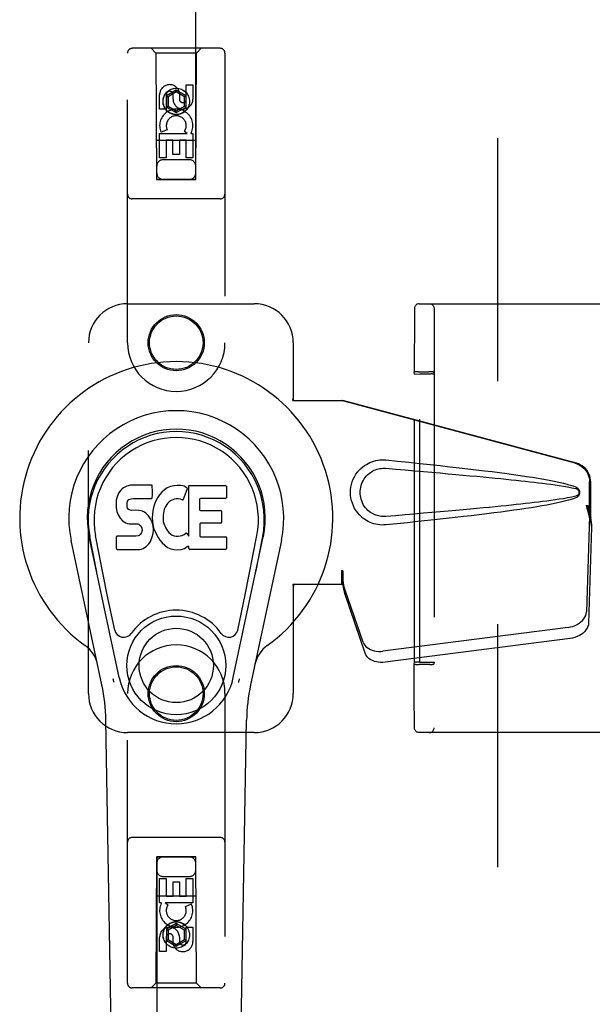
# Model space of a CAD drawing. Header units: inches. Extents: x 0 to 283, y 0 to 183.
# Tile 11 of 63: x 91.25 to 94.92, y 90.29 to 96.61. Entities that reach past the tile are written whole.
import ezdxf

# ---------------------------------------------------------------- set-up
doc = ezdxf.new("R2010")
doc.units = ezdxf.units.IN
doc.header["$LTSCALE"] = 15.583333
doc.header["$MEASUREMENT"] = 0
doc.linetypes.add('HIDDEN', pattern=[0.2, 0.1, -0.1])
doc.layers.add('DEFAULT_2', color=8, linetype='HIDDEN')
doc.layers.add('LEFTHAND_DOOR_ASSEMBLY', color=7, linetype='CONTINUOUS')

msp = doc.modelspace()

# ---------------------------------------------------------------- linework, layer by layer
at = {"layer": 'DEFAULT_2', "color": 8, "linetype": 'HIDDEN'}
for p, q in [((94.3185, 56.8912), (94.3185, 129.9332)), ((93.8142, 94.7872), (95.1991, 94.7872)), ((93.7828, 94.715), (93.7823, 94.3491)), ((93.783, 94.7448), (93.7828, 94.715)), ((93.7831, 94.7535), (93.783, 94.7512)), ((93.783, 94.7512), (93.783, 94.7448)), ((93.7831, 94.7552), (93.7831, 94.7535)), ((93.9093, 94.7562), (93.9093, 92.0682)), ((93.784, 94.3353), (93.7823, 94.3491)), ((93.784, 94.3353), (93.8189, 94.3366)), ((93.784, 92.4891), (93.784, 94.3353)), ((93.7992, 94.3496), (93.7914, 94.3495)), ((93.8084, 94.3497), (93.7992, 94.3496)), ((93.8084, 94.3497), (93.8763, 94.3497)), ((93.8189, 92.4878), (93.8189, 94.3366)), ((93.8189, 94.3366), (93.8889, 94.3366)), ((93.8858, 94.3496), (93.8763, 94.3497)), ((93.9073, 94.3491), (93.9089, 94.3362)), ((93.9089, 94.3362), (93.9089, 92.4881)), ((93.7823, 92.4752), (93.784, 92.4891)), ((93.7823, 92.4052), (93.7823, 92.4752)), ((93.8189, 92.4878), (93.784, 92.4891)), ((93.8037, 92.4747), (93.8133, 92.4747)), ((93.8811, 92.4747), (93.8133, 92.4747)), ((93.8189, 92.4878), (93.8889, 92.4878)), ((93.8811, 92.4747), (93.8903, 92.4747)), ((93.8903, 92.4747), (93.8982, 92.4748)), ((93.9089, 92.4881), (93.9073, 92.4752)), ((93.7824, 92.296), (93.7823, 92.4052)), ((93.7825, 92.2051), (93.7824, 92.296)), ((93.7827, 92.1488), (93.7825, 92.2051)), ((93.7828, 92.1094), (93.7827, 92.1488)), ((93.7829, 92.0855), (93.7828, 92.1094)), ((93.783, 92.0742), (93.7829, 92.0855)), ((93.7831, 92.0708), (93.783, 92.0742)), ((93.7831, 92.0691), (93.7831, 92.0708)), ((93.7831, 92.0682), (93.7831, 92.0691)), ((95.1991, 92.0372), (93.8142, 92.0372))]:
    msp.add_line(p, q, dxfattribs=at)
for points in [[(93.8142, 94.7872), (93.8086, 94.7867), (93.8037, 94.7853), (93.7996, 94.7835), (93.796, 94.7813), (93.7923, 94.7782), (93.7893, 94.7746), (93.7872, 94.7713), (93.7856, 94.7681), (93.7844, 94.7647), (93.7837, 94.7617), (93.7834, 94.7598), (93.7833, 94.7587), (93.7832, 94.7579), (93.7832, 94.7574), (93.7832, 94.7569), (93.7832, 94.7565), (93.7831, 94.7561), (93.7831, 94.7552)], [(93.8783, 94.7872), (93.8832, 94.7868), (93.8879, 94.7857), (93.8924, 94.7838), (93.8965, 94.7812), (93.9002, 94.7781), (93.9034, 94.7744), (93.9059, 94.7702), (93.9078, 94.7657), (93.9089, 94.761), (93.9093, 94.7562)], [(93.7914, 94.3495), (93.7882, 94.3494), (93.7857, 94.3494), (93.7838, 94.3493), (93.7827, 94.3492), (93.7823, 94.3491)], [(93.9073, 94.3491), (93.9069, 94.3492), (93.9058, 94.3493), (93.9039, 94.3494), (93.9014, 94.3494), (93.8982, 94.3495), (93.8945, 94.3496), (93.8858, 94.3496)], [(93.7823, 92.4752), (93.7827, 92.4751), (93.7838, 92.475), (93.7857, 92.475), (93.7882, 92.4749), (93.7914, 92.4748), (93.795, 92.4748), (93.8037, 92.4747)], [(93.8982, 92.4748), (93.9014, 92.4749), (93.9039, 92.475), (93.9058, 92.475), (93.9069, 92.4751), (93.9073, 92.4752)], [(93.8142, 92.0372), (93.8086, 92.0377), (93.8037, 92.039), (93.7996, 92.0408), (93.796, 92.0431), (93.7923, 92.0462), (93.7893, 92.0497), (93.7872, 92.053), (93.7856, 92.0562), (93.7844, 92.0597), (93.7837, 92.0627), (93.7834, 92.0645), (93.7833, 92.0657), (93.7832, 92.0664), (93.7832, 92.0669), (93.7832, 92.0674), (93.7832, 92.0678), (93.7831, 92.0682)], [(93.8783, 92.0372), (93.8832, 92.0375), (93.8879, 92.0387), (93.8924, 92.0405), (93.8965, 92.0431), (93.9002, 92.0462), (93.9034, 92.0499), (93.9059, 92.0541), (93.9078, 92.0586), (93.9089, 92.0633), (93.9093, 92.0682)]]:
    msp.add_lwpolyline(points, dxfattribs=at)
for centre, start_param, end_param in [((93.8889, 94.3362), 0.002136, 1.572932), ((93.8889, 92.4881), -1.572932, -0.002136)]:
    msp.add_ellipse(centre, major_axis=(0.02, 0), ratio=0.017455, start_param=start_param, end_param=end_param, dxfattribs=at)
at = {"layer": 'LEFTHAND_DOOR_ASSEMBLY', "color": 8, "linetype": 'HIDDEN'}
for p, q in [((92.131, 129.5847), (92.131, 95.5829)), ((92.381, 95.5829), (92.381, 129.5847)), ((92.5385, 96.4247), (91.9735, 96.4247)), ((92.126, 96.3947), (92.096, 96.4247)), ((92.386, 96.3947), (92.416, 96.4247)), ((91.9435, 94.5372), (91.9435, 96.3947)), ((92.126, 96.3947), (92.1295, 95.5847)), ((92.386, 96.3947), (92.126, 96.3947)), ((92.3825, 95.5847), (92.386, 96.3947)), ((92.5685, 96.3947), (92.5685, 94.5372)), ((92.256, 96.1565), (92.1935, 96.1204)), ((92.256, 96.1565), (92.256, 96.145)), ((92.3185, 96.1204), (92.256, 96.1565)), ((92.3202, 96.0988), (92.3202, 96.1912)), ((92.3202, 96.1912), (92.3626, 96.1912)), ((92.3626, 96.1912), (92.3626, 96.0988)), ((92.1494, 96.0349), (92.1494, 96.1274)), ((92.1918, 96.1274), (92.1918, 96.0349)), ((92.1935, 96.1204), (92.1935, 96.0483)), ((92.1935, 96.1204), (92.2035, 96.1147)), ((92.256, 96.145), (92.2035, 96.1147)), ((92.2035, 96.1147), (92.2035, 96.054)), ((92.2357, 96.0988), (92.2357, 96.1273)), ((92.3085, 96.1147), (92.256, 96.145)), ((92.2766, 96.1412), (92.2766, 96.0949)), ((92.3185, 96.1204), (92.3085, 96.1147)), ((92.3085, 96.054), (92.3085, 96.1147)), ((92.3185, 96.0483), (92.3185, 96.1204)), ((92.1918, 96.0349), (92.1494, 96.0349)), ((92.1935, 96.0483), (92.2035, 96.054)), ((92.1935, 96.0483), (92.256, 96.0122)), ((92.2035, 96.054), (92.256, 96.0237)), ((92.256, 96.0237), (92.3085, 96.054)), ((92.256, 96.0122), (92.3185, 96.0483)), ((92.3185, 96.0483), (92.3085, 96.054)), ((92.256, 96.0122), (92.256, 96.0237)), ((92.1975, 95.903), (92.1584, 95.8861)), ((92.1494, 95.7225), (92.1494, 95.8787)), ((92.1494, 95.8787), (92.327, 95.8787)), ((92.327, 95.8787), (92.3084, 95.8917)), ((92.3521, 95.8822), (92.3503, 95.8787)), ((92.3503, 95.8787), (92.3626, 95.8787)), ((92.3626, 95.8787), (92.3626, 95.7225)), ((92.3836, 95.8347), (92.1284, 95.8347)), ((92.1918, 95.836), (92.1918, 95.7225)), ((92.2342, 95.836), (92.1918, 95.836)), ((92.2342, 95.7438), (92.2342, 95.836)), ((92.2767, 95.836), (92.2767, 95.7438)), ((92.3202, 95.836), (92.2767, 95.836)), ((92.3202, 95.7225), (92.3202, 95.836)), ((92.1918, 95.7225), (92.1494, 95.7225)), ((92.2767, 95.7438), (92.2342, 95.7438)), ((92.3626, 95.7225), (92.3202, 95.7225)), ((92.341, 95.7097), (92.171, 95.7097)), ((92.131, 95.5861), (92.381, 95.5861)), ((92.1295, 95.5847), (92.3825, 95.5847)), ((92.131, 95.5829), (92.381, 95.5829)), ((92.5385, 95.4597), (91.9735, 95.4597)), ((91.9435, 94.7872), (92.756, 94.7872)), ((91.6935, 92.2872), (91.6935, 94.5372)), ((93.006, 94.5372), (93.006, 94.184)), ((93.003, 94.1672), (93.006, 94.184)), ((93.003, 94.1672), (93.324, 94.1672)), ((93.0104, 94.1672), (93.006, 94.184)), ((94.8137, 93.7648), (93.3163, 94.1672)), ((94.8214, 93.7648), (93.324, 94.1672)), ((94.9061, 93.4143), (94.9061, 93.6441)), ((94.9138, 93.4143), (94.9138, 93.6441)), ((94.8843, 93.4959), (94.9061, 93.4143)), ((94.892, 93.4959), (94.9138, 93.4143)), ((94.9077, 93.4419), (94.9164, 93.3856)), ((94.9054, 93.4258), (94.8862, 92.8107)), ((94.9054, 93.4258), (94.9189, 93.3547)), ((94.9138, 93.4143), (94.9061, 93.4143)), ((94.9164, 93.3856), (94.9177, 93.3696)), ((94.9189, 93.3547), (94.8998, 92.7396)), ((93.3163, 93.0746), (93.3163, 92.9872)), ((93.324, 93.0746), (93.3163, 93.0746)), ((93.324, 93.0746), (93.324, 92.9872)), ((93.4545, 92.6167), (93.3226, 93.0005)), ((93.3361, 92.9295), (93.3226, 93.0005)), ((93.003, 92.9872), (93.006, 92.9703)), ((93.324, 92.9872), (93.003, 92.9872)), ((93.0104, 92.9872), (93.006, 92.9703)), ((93.006, 92.9703), (93.006, 92.2872)), ((93.3318, 92.9599), (93.3361, 92.9295)), ((93.468, 92.5456), (93.3361, 92.9295)), ((94.7687, 92.7116), (93.5813, 92.5591)), ((94.7823, 92.6406), (93.5948, 92.4881)), ((91.9435, 90.4297), (91.9435, 92.2872)), ((92.5685, 92.2872), (92.5685, 90.4297)), ((92.756, 92.0372), (91.9435, 92.0372)), ((92.5385, 91.3647), (91.9735, 91.3647)), ((92.1295, 91.2397), (92.126, 90.4297)), ((92.1295, 91.2397), (92.3825, 91.2397)), ((92.131, 91.2414), (92.131, 57.2397)), ((92.381, 91.2414), (92.131, 91.2414)), ((92.381, 91.2383), (92.131, 91.2383)), ((92.381, 57.2397), (92.381, 91.2414)), ((92.386, 90.4297), (92.3825, 91.2397)), ((92.171, 91.1147), (92.341, 91.1147)), ((92.1494, 90.9457), (92.1494, 91.1018)), ((92.1494, 91.1018), (92.1919, 91.1018)), ((92.1919, 91.1018), (92.1919, 90.9883)), ((92.2353, 90.9883), (92.2353, 91.0805)), ((92.2353, 91.0805), (92.2778, 91.0805)), ((92.2778, 91.0805), (92.2778, 90.9883)), ((92.3202, 90.9883), (92.3202, 91.1018)), ((92.3202, 91.1018), (92.3627, 91.1018)), ((92.3627, 91.1018), (92.3627, 90.9457)), ((92.1284, 90.9897), (92.3836, 90.9897)), ((92.1919, 90.9883), (92.2353, 90.9883)), ((92.2778, 90.9883), (92.3202, 90.9883)), ((92.1617, 90.9457), (92.1494, 90.9457)), ((92.1599, 90.9422), (92.1617, 90.9457)), ((92.3627, 90.9457), (92.1851, 90.9457)), ((92.1851, 90.9457), (92.2036, 90.9327)), ((92.3146, 90.9213), (92.3537, 90.9382)), ((92.256, 90.8121), (92.1935, 90.7761)), ((92.256, 90.8006), (92.2035, 90.7703)), ((92.256, 90.8121), (92.256, 90.8006)), ((92.3185, 90.7761), (92.256, 90.8121)), ((92.3085, 90.7703), (92.256, 90.8006)), ((92.3202, 90.697), (92.3202, 90.7894)), ((92.3202, 90.7894), (92.3627, 90.7894)), ((92.3627, 90.7894), (92.3627, 90.697)), ((92.1494, 90.6331), (92.1494, 90.7255)), ((92.1919, 90.7255), (92.1919, 90.6331)), ((92.1935, 90.7761), (92.1935, 90.7039)), ((92.1935, 90.7761), (92.2035, 90.7703)), ((92.2035, 90.7703), (92.2035, 90.7097)), ((92.2354, 90.6832), (92.2354, 90.7295)), ((92.2763, 90.7255), (92.2763, 90.697)), ((92.3185, 90.7761), (92.3085, 90.7703)), ((92.3085, 90.7097), (92.3085, 90.7703)), ((92.3185, 90.7039), (92.3185, 90.7761)), ((92.1935, 90.7039), (92.2035, 90.7097)), ((92.1935, 90.7039), (92.256, 90.6678)), ((92.2035, 90.7097), (92.256, 90.6794)), ((92.256, 90.6794), (92.3085, 90.7097)), ((92.256, 90.6678), (92.3185, 90.7039)), ((92.256, 90.6678), (92.256, 90.6794)), ((92.3185, 90.7039), (92.3085, 90.7097)), ((92.1919, 90.6331), (92.1494, 90.6331)), ((92.126, 90.4297), (92.096, 90.3997)), ((92.386, 90.4297), (92.126, 90.4297)), ((92.386, 90.4297), (92.416, 90.3997)), ((92.5385, 90.3997), (91.9735, 90.3997))]:
    msp.add_line(p, q, dxfattribs=at)
at = {"layer": 'LEFTHAND_DOOR_ASSEMBLY', "color": 7, "linetype": 'Continuous'}
for p, q in [((91.8861, 93.5724), (91.8768, 93.5498)), ((91.8998, 93.592), (91.8861, 93.5724)), ((91.9083, 93.6), (91.8998, 93.592)), ((91.9179, 93.6065), (91.9083, 93.6)), ((91.9395, 93.6163), (91.9179, 93.6065)), ((91.9629, 93.6236), (91.9395, 93.6163)), ((92.1025, 93.6236), (91.9629, 93.6236)), ((92.1042, 93.5807), (92.1025, 93.6236)), ((92.1033, 93.557), (92.1042, 93.5807)), ((92.1638, 93.578), (92.1492, 93.5612)), ((92.1802, 93.5932), (92.1638, 93.578)), ((92.1984, 93.6062), (92.1802, 93.5932)), ((92.2188, 93.6151), (92.1984, 93.6062)), ((92.2406, 93.62), (92.2188, 93.6151)), ((92.2627, 93.6221), (92.2406, 93.62)), ((92.2853, 93.6217), (92.2627, 93.6221)), ((92.2964, 93.62), (92.2853, 93.6217)), ((92.3069, 93.6166), (92.2964, 93.62)), ((92.327, 93.5994), (92.3008, 93.5313)), ((92.3256, 93.6046), (92.3069, 93.6166)), ((92.3358, 93.2964), (92.3358, 93.6216)), ((92.3358, 93.6216), (92.5726, 93.6216)), ((92.5771, 93.6171), (92.5771, 93.5427)), ((91.8717, 93.5265), (91.8699, 93.5028)), ((91.8699, 93.5028), (91.8707, 93.4789)), ((91.8768, 93.5498), (91.8717, 93.5265)), ((91.941, 93.4911), (91.9416, 93.5061)), ((91.9416, 93.5061), (91.9436, 93.5212)), ((91.9436, 93.5212), (91.9468, 93.5278)), ((91.9468, 93.5278), (91.9526, 93.5327)), ((91.9526, 93.5327), (91.9669, 93.5371)), ((91.9669, 93.5371), (91.9818, 93.5383)), ((91.9818, 93.5383), (92.0947, 93.5383)), ((92.0947, 93.5383), (92.1003, 93.5388)), ((92.1003, 93.5388), (92.1021, 93.5442)), ((92.1021, 93.5442), (92.1033, 93.557)), ((92.1169, 93.5029), (92.1108, 93.4815)), ((92.1254, 93.5236), (92.1169, 93.5029)), ((92.1362, 93.5431), (92.1254, 93.5236)), ((92.1492, 93.5612), (92.1362, 93.5431)), ((92.1992, 93.5053), (92.185, 93.4821)), ((92.2074, 93.5157), (92.1992, 93.5053)), ((92.2182, 93.5231), (92.2074, 93.5157)), ((92.2431, 93.5337), (92.2182, 93.5231)), ((92.2559, 93.537), (92.2431, 93.5337)), ((92.2692, 93.5368), (92.2559, 93.537)), ((92.2824, 93.5337), (92.2692, 93.5368)), ((92.2948, 93.5288), (92.2824, 93.5337)), ((92.4059, 93.5337), (92.4059, 93.4663)), ((92.5726, 93.5382), (92.4104, 93.5382)), ((91.8707, 93.4789), (91.8746, 93.4554)), ((91.8746, 93.4554), (91.8829, 93.4331)), ((91.9416, 93.4835), (91.941, 93.4911)), ((91.9439, 93.4764), (91.9416, 93.4835)), ((91.9484, 93.4704), (91.9439, 93.4764)), ((91.9546, 93.4659), (91.9484, 93.4704)), ((91.969, 93.4619), (91.9546, 93.4659)), ((91.9931, 93.4627), (91.969, 93.4619)), ((92.017, 93.4615), (91.9931, 93.4627)), ((92.0405, 93.4564), (92.017, 93.4615)), ((92.0514, 93.4515), (92.0405, 93.4564)), ((92.0613, 93.4447), (92.0514, 93.4515)), ((92.0785, 93.4278), (92.0613, 93.4447)), ((92.1067, 93.4596), (92.1021, 93.4152)), ((92.1108, 93.4815), (92.1067, 93.4596)), ((92.1754, 93.4577), (92.1722, 93.4309)), ((92.1792, 93.4703), (92.1754, 93.4577)), ((92.185, 93.4821), (92.1792, 93.4703)), ((92.4104, 93.4618), (92.5416, 93.4618)), ((92.5461, 93.4573), (92.5461, 93.3842)), ((91.8829, 93.4331), (91.8957, 93.413)), ((91.8957, 93.413), (91.9121, 93.3956)), ((91.9121, 93.3956), (91.932, 93.3825)), ((91.932, 93.3825), (91.9431, 93.3783)), ((91.9431, 93.3783), (91.9548, 93.3763)), ((91.9548, 93.3763), (92.0023, 93.3759)), ((92.0023, 93.3759), (92.0099, 93.3751)), ((92.0916, 93.4078), (92.0785, 93.4278)), ((92.101, 93.3857), (92.0916, 93.4078)), ((92.1072, 93.3625), (92.101, 93.3857)), ((92.1021, 93.4152), (92.103, 93.393)), ((92.103, 93.393), (92.1061, 93.3709)), ((92.1722, 93.4309), (92.1715, 93.4039)), ((92.1715, 93.4039), (92.1728, 93.3908)), ((92.1728, 93.3908), (92.1759, 93.3779)), ((92.1759, 93.3779), (92.1861, 93.3531)), ((92.4071, 93.3752), (92.4071, 93.2977)), ((92.5416, 93.3797), (92.4116, 93.3797)), ((92.0099, 93.3751), (92.0168, 93.3728)), ((92.0168, 93.3728), (92.0228, 93.3682)), ((92.0228, 93.3682), (92.0278, 93.3622)), ((92.0334, 93.3191), (92.0241, 93.307)), ((92.0278, 93.3622), (92.0343, 93.3487)), ((92.036, 93.326), (92.0334, 93.3191)), ((92.0343, 93.3487), (92.0367, 93.3335)), ((92.0367, 93.3335), (92.036, 93.326)), ((92.1019, 93.2915), (92.1081, 93.3147)), ((92.1061, 93.3709), (92.1107, 93.349)), ((92.1098, 93.3386), (92.1072, 93.3625)), ((92.1081, 93.3147), (92.1098, 93.3386)), ((92.1107, 93.349), (92.1177, 93.328)), ((92.1177, 93.328), (92.1391, 93.2887)), ((92.1861, 93.3531), (92.1994, 93.33)), ((92.1994, 93.33), (92.2081, 93.3199)), ((92.2081, 93.3199), (92.2182, 93.3111)), ((92.3064, 93.3075), (92.3175, 93.3149)), ((92.3239, 93.3139), (92.3358, 93.2964)), ((91.7795, 92.3426), (91.5822, 93.2686)), ((91.8902, 92.3897), (91.6977, 93.2932)), ((91.7459, 93.0669), (91.7016, 93.294)), ((91.8134, 92.92), (91.7389, 93.3013)), ((91.8724, 93.217), (91.8724, 93.2918)), ((91.9361, 93.2969), (91.8769, 93.2963)), ((91.997, 93.2972), (91.9361, 93.2969)), ((92.0122, 93.2983), (91.997, 93.2972)), ((92.0186, 93.3017), (92.0122, 93.2983)), ((92.0241, 93.307), (92.0186, 93.3017)), ((92.0812, 93.2484), (92.0879, 93.2584)), ((92.0879, 93.2584), (92.0933, 93.2691)), ((92.0933, 93.2691), (92.1019, 93.2915)), ((92.1391, 93.2887), (92.1516, 93.2702)), ((92.1516, 93.2702), (92.1663, 93.2536)), ((92.1663, 93.2536), (92.1828, 93.2386)), ((92.2182, 93.3111), (92.2294, 93.3037)), ((92.2294, 93.3037), (92.2417, 93.2988)), ((92.2417, 93.2988), (92.255, 93.2965)), ((92.255, 93.2965), (92.2684, 93.296)), ((92.2684, 93.296), (92.2815, 93.298)), ((92.2815, 93.298), (92.2943, 93.302)), ((92.2943, 93.302), (92.3064, 93.3075)), ((92.4116, 93.2932), (92.5732, 93.2932)), ((92.5777, 93.2887), (92.5777, 93.2166)), ((92.6218, 92.3897), (92.8143, 93.2932)), ((92.6986, 92.92), (92.7732, 93.3013)), ((92.9299, 93.2686), (92.7325, 92.3426)), ((92.7661, 93.0669), (92.8105, 93.294)), ((91.8772, 93.2122), (92.0212, 93.2122)), ((92.0212, 93.2122), (92.0332, 93.2138)), ((92.0332, 93.2138), (92.0444, 93.2178)), ((92.0444, 93.2178), (92.0642, 93.2316)), ((92.0642, 93.2316), (92.0812, 93.2484)), ((92.1828, 93.2386), (92.2005, 93.2248)), ((92.2005, 93.2248), (92.2103, 93.2197)), ((92.2103, 93.2197), (92.2208, 93.2161)), ((92.2208, 93.2161), (92.2426, 93.2105)), ((92.2426, 93.2105), (92.2645, 93.208)), ((92.2645, 93.208), (92.2867, 93.2111)), ((92.2867, 93.2111), (92.308, 93.2178)), ((92.308, 93.2178), (92.3269, 93.2295)), ((92.3269, 93.2295), (92.3271, 93.2296)), ((92.3376, 93.2296), (92.3271, 93.2296)), ((92.3376, 93.2166), (92.3376, 93.2296)), ((92.5732, 93.2122), (92.3421, 93.2122)), ((91.8614, 92.695), (91.8134, 92.92)), ((92.6506, 92.695), (92.6986, 92.92)), ((91.8775, 87.9777), (91.8052, 92.117)), ((92.6345, 87.9777), (92.7068, 92.117))]:
    msp.add_line(p, q, dxfattribs=at)
at = {"layer": 'LEFTHAND_DOOR_ASSEMBLY', "color": 8, "linetype": 'HIDDEN'}
for points in [[(93.5999, 93.3692), (93.587, 93.3683), (93.5742, 93.3682), (93.5612, 93.369), (93.5483, 93.3706), (93.5356, 93.373), (93.523, 93.3762), (93.5108, 93.3801), (93.4989, 93.3848), (93.4872, 93.3903), (93.4757, 93.3966), (93.4643, 93.4038), (93.4529, 93.4122), (93.4415, 93.4218), (93.4303, 93.4328), (93.4193, 93.4456), (93.4089, 93.4596), (93.3997, 93.4749), (93.3916, 93.491), (93.3851, 93.5076), (93.3799, 93.5246), (93.3763, 93.5417), (93.3741, 93.559), (93.3733, 93.5763), (93.374, 93.5936), (93.376, 93.6109), (93.3795, 93.628), (93.3845, 93.645), (93.3909, 93.6617), (93.3988, 93.6779), (93.4079, 93.6932), (93.4182, 93.7074), (93.4292, 93.7203), (93.4404, 93.7315), (93.4518, 93.7413), (93.4632, 93.7498), (93.4748, 93.7572), (93.4864, 93.7636), (93.4981, 93.7692), (93.5102, 93.774), (93.5225, 93.778), (93.5351, 93.7812), (93.5479, 93.7837), (93.5609, 93.7853)], [(93.5609, 93.7853), (93.5739, 93.7861), (93.5869, 93.786), (93.5999, 93.7852)], [(93.5999, 93.7852), (93.6755, 93.7776), (93.7481, 93.7702), (93.8178, 93.763), (93.8847, 93.756), (93.9488, 93.7491), (94.0103, 93.7423), (94.0693, 93.7357), (94.1259, 93.7292), (94.1801, 93.7228), (94.2321, 93.7165), (94.282, 93.7103), (94.3297, 93.7041), (94.3755, 93.698), (94.4194, 93.692), (94.4615, 93.686), (94.5018, 93.68), (94.5404, 93.674), (94.5774, 93.6679), (94.6127, 93.6618), (94.6465, 93.6556), (94.6788, 93.6493), (94.7096, 93.6428), (94.739, 93.636), (94.7669, 93.6288), (94.7933, 93.6208), (94.8181, 93.6121)], [(94.8137, 93.7648), (94.8267, 93.7606), (94.839, 93.755), (94.8507, 93.748), (94.8616, 93.7399), (94.8715, 93.7305), (94.8803, 93.7202), (94.888, 93.7089), (94.8944, 93.6969), (94.8995, 93.6843), (94.9032, 93.6712), (94.9054, 93.6578), (94.9061, 93.6441)], [(94.9138, 93.6441), (94.913, 93.6578), (94.9108, 93.6712), (94.9072, 93.6843), (94.9021, 93.6969), (94.8957, 93.7089), (94.888, 93.7202), (94.8792, 93.7305), (94.8693, 93.7399), (94.8584, 93.748), (94.8467, 93.755), (94.8344, 93.7606), (94.8214, 93.7648)], [(93.5999, 93.4227), (93.5906, 93.4222), (93.5812, 93.4223), (93.5718, 93.423), (93.5624, 93.4242), (93.5532, 93.4261), (93.5441, 93.4285), (93.5352, 93.4315), (93.5266, 93.435), (93.5181, 93.439), (93.5099, 93.4437), (93.5016, 93.449), (93.4935, 93.4551), (93.4853, 93.4621), (93.4773, 93.4701), (93.4693, 93.4793), (93.4619, 93.4894), (93.4554, 93.5002), (93.4497, 93.5114), (93.4451, 93.5226), (93.4415, 93.5338), (93.4388, 93.5448), (93.437, 93.5555), (93.4359, 93.566), (93.4355, 93.5764), (93.4358, 93.5867), (93.4368, 93.5972), (93.4385, 93.6079), (93.441, 93.6187), (93.4444, 93.6299), (93.4489, 93.6411), (93.4544, 93.6524), (93.4609, 93.6633), (93.4682, 93.6736), (93.4761, 93.683), (93.4841, 93.6912), (93.4923, 93.6984), (93.5006, 93.7046), (93.5089, 93.7101), (93.5173, 93.7149), (93.5259, 93.719), (93.5346, 93.7226), (93.5436, 93.7257), (93.5528, 93.7281), (93.5621, 93.73), (93.5715, 93.7314), (93.581, 93.7321), (93.5904, 93.7322), (93.5999, 93.7317)], [(93.5999, 93.7317), (93.6633, 93.7264), (93.7245, 93.7212), (93.7835, 93.7162), (93.8404, 93.7113), (93.8953, 93.7065), (93.9481, 93.7019), (93.9988, 93.6974), (94.0477, 93.693), (94.0945, 93.6887), (94.1395, 93.6846), (94.1826, 93.6806), (94.2239, 93.6767), (94.2633, 93.6729), (94.3011, 93.6692), (94.3371, 93.6656), (94.3714, 93.6622), (94.4041, 93.6588), (94.4355, 93.6555), (94.4656, 93.6523), (94.4947, 93.6491), (94.5229, 93.6459), (94.5505, 93.6427), (94.5777, 93.6395), (94.6046, 93.6362), (94.6314, 93.6328), (94.6582, 93.6292), (94.6851, 93.6255), (94.7119, 93.6215), (94.7387, 93.6173), (94.7654, 93.6126), (94.7919, 93.6073), (94.8183, 93.6013)], [(94.8181, 93.6121), (94.8242, 93.609), (94.8295, 93.6052), (94.834, 93.6005), (94.8377, 93.5952), (94.8403, 93.5896), (94.8419, 93.5836), (94.8424, 93.5774), (94.842, 93.5711), (94.8404, 93.5651), (94.8378, 93.5594), (94.8342, 93.5541), (94.8296, 93.5493), (94.8243, 93.5454), (94.8181, 93.5422)], [(94.8183, 93.6013), (94.8234, 93.5995), (94.8278, 93.597), (94.8317, 93.5938), (94.8347, 93.5901), (94.837, 93.586), (94.8383, 93.5816), (94.8387, 93.577), (94.8382, 93.5723), (94.8368, 93.568), (94.8346, 93.564), (94.8315, 93.5604), (94.8277, 93.5572), (94.8233, 93.5548), (94.8183, 93.553)], [(94.8183, 93.553), (94.792, 93.5471), (94.7655, 93.5418), (94.7388, 93.5371), (94.7121, 93.5329), (94.6853, 93.5289), (94.6586, 93.5252), (94.6318, 93.5216), (94.605, 93.5182), (94.5782, 93.5149), (94.5511, 93.5117), (94.5236, 93.5085), (94.4954, 93.5053), (94.4663, 93.5021), (94.4363, 93.4989), (94.4049, 93.4956), (94.3722, 93.4922), (94.3379, 93.4888), (94.3019, 93.4852), (94.2642, 93.4815), (94.2247, 93.4777), (94.1834, 93.4738), (94.1403, 93.4698), (94.0953, 93.4657), (94.0484, 93.4614), (93.9995, 93.457), (93.9487, 93.4525), (93.8958, 93.4479), (93.8409, 93.4431), (93.7839, 93.4382), (93.7247, 93.4332), (93.6634, 93.428), (93.5999, 93.4227)], [(94.8181, 93.5422), (94.7955, 93.5342), (94.7715, 93.5269), (94.7462, 93.5201), (94.7197, 93.5138), (94.6918, 93.5077), (94.6627, 93.5018), (94.6323, 93.496), (94.6006, 93.4904), (94.5674, 93.4848), (94.5329, 93.4792), (94.4969, 93.4736), (94.4594, 93.4681), (94.4203, 93.4625), (94.3796, 93.4569), (94.3372, 93.4512), (94.2931, 93.4455), (94.2472, 93.4397), (94.1993, 93.4339), (94.1496, 93.4279), (94.0978, 93.4219), (94.0438, 93.4158), (93.9877, 93.4095), (93.9293, 93.4031), (93.8685, 93.3966), (93.8052, 93.39), (93.7394, 93.3832), (93.671, 93.3763), (93.5999, 93.3692)], [(94.8843, 93.4959), (94.8896, 93.4764), (94.895, 93.4572), (94.9004, 93.4383), (94.9058, 93.4199), (94.9111, 93.4024), (94.9164, 93.3856)], [(94.892, 93.4959), (94.8946, 93.4863), (94.8972, 93.4769), (94.8999, 93.4677), (94.9025, 93.4587), (94.9051, 93.4501), (94.9077, 93.4419)], [(94.9077, 93.4419), (94.9073, 93.439), (94.907, 93.4362), (94.9066, 93.4335), (94.9062, 93.4309), (94.9058, 93.4283), (94.9054, 93.4258)], [(94.9177, 93.3696), (94.9186, 93.3595), (94.9189, 93.3547)], [(93.3163, 93.0746), (93.3188, 93.0544), (93.3214, 93.0344), (93.3241, 93.0147), (93.3268, 92.9957), (93.3318, 92.9599)], [(93.324, 93.0746), (93.3238, 93.0644), (93.3235, 93.0344)], [(93.3232, 93.0161), (93.323, 93.0107), (93.3229, 93.008), (93.3228, 93.0055), (93.3227, 93.0029), (93.3226, 93.0005)], [(93.3235, 93.0344), (93.3234, 93.0251), (93.3232, 93.0161)], [(93.3307, 92.9676), (93.3292, 92.9786), (93.3271, 92.996), (93.3254, 93.012), (93.3243, 93.0265), (93.3237, 93.0393), (93.3236, 93.0469)], [(94.7687, 92.7116), (94.7842, 92.7143), (94.7991, 92.7183), (94.8135, 92.7236), (94.8272, 92.7301), (94.8398, 92.7378), (94.8512, 92.7464), (94.8613, 92.7559), (94.8698, 92.7661), (94.8766, 92.7768), (94.8817, 92.7879), (94.8849, 92.7992), (94.8862, 92.8107)], [(94.8998, 92.7396), (94.8984, 92.7282), (94.8953, 92.7169), (94.8902, 92.7058), (94.8833, 92.6951), (94.8748, 92.6849), (94.8648, 92.6754), (94.8533, 92.6668), (94.8407, 92.6591), (94.8271, 92.6526), (94.8126, 92.6473), (94.7978, 92.6433), (94.7823, 92.6406)], [(93.4545, 92.6167), (93.4587, 92.607), (93.4644, 92.598), (93.4715, 92.5896), (93.4801, 92.582), (93.4899, 92.5754), (93.5009, 92.5696), (93.5128, 92.565), (93.5255, 92.5614), (93.5389, 92.559), (93.5528, 92.5579), (93.5669, 92.5579), (93.5813, 92.5591)], [(93.5948, 92.4881), (93.5805, 92.4868), (93.5664, 92.4868), (93.5525, 92.488), (93.5391, 92.4904), (93.5263, 92.4939), (93.5144, 92.4986), (93.5035, 92.5043), (93.4936, 92.511), (93.4851, 92.5186), (93.4779, 92.527), (93.4722, 92.536), (93.468, 92.5456)]]:
    msp.add_lwpolyline(points, dxfattribs=at)
at = {"layer": 'LEFTHAND_DOOR_ASSEMBLY', "color": 7, "linetype": 'Continuous'}
for points in [[(91.8578, 92.3593), (91.856, 92.3648), (91.8544, 92.3703), (91.853, 92.3759), (91.8517, 92.3815)], [(92.6603, 92.3815), (92.659, 92.3759), (92.6576, 92.3703), (92.656, 92.3648), (92.6543, 92.3593)]]:
    msp.add_lwpolyline(points, dxfattribs=at)
at = {"layer": 'LEFTHAND_DOOR_ASSEMBLY', "color": 8, "linetype": 'HIDDEN'}
for centre, radius in [((92.256, 96.0847), 0.085), ((92.256, 96.0847), 0.0845), ((92.256, 94.5372), 0.18), ((92.256, 94.5372), 0.1715), ((92.256, 92.2872), 0.18), ((92.256, 92.2872), 0.1715), ((92.256, 90.7397), 0.085), ((92.256, 90.7397), 0.0845)]:
    msp.add_circle(centre, radius, dxfattribs=at)
at = {"layer": 'LEFTHAND_DOOR_ASSEMBLY', "color": 7, "linetype": 'Continuous'}
for radius in [0.3169, 0.2382]:
    msp.add_circle((92.256, 92.4677), radius, dxfattribs=at)
at = {"layer": 'LEFTHAND_DOOR_ASSEMBLY', "color": 8, "linetype": 'HIDDEN'}
for centre, radius, start, end in [((91.9735, 96.3947), 0.03, 90, 180), ((92.5385, 96.3947), 0.03, 0, 90), ((92.2137, 96.1274), 0.0644, 12.29948, 180.07752), ((92.2137, 96.1274), 0.0219, 359.90115, 180), ((92.2991, 96.0988), 0.0635, 180, 360), ((92.2982, 96.0988), 0.0219, 190.307, 360), ((92.2561, 95.9284), 0.1065, 334.26362, 203.40274), ((92.2561, 95.9284), 0.0639, 324.88948, 203.40261), ((92.171, 95.6697), 0.04, 90, 180), ((92.341, 95.6697), 0.04, 0, 90), ((92.171, 95.6247), 0.04, 180, 270), ((92.341, 95.6247), 0.04, 270, 360), ((91.9735, 95.4897), 0.03, 180, 270), ((92.5385, 95.4897), 0.03, 270, 360), ((91.9435, 94.5372), 0.25, 90, 180), ((92.756, 94.5372), 0.25, 0, 90), ((92.256, 94.5372), 0.3125, 180, 360), ((92.256, 92.2872), 0.3125, 0, 180), ((91.9435, 92.2872), 0.25, 180, 270), ((92.756, 92.2872), 0.25, 270, 360), ((91.9735, 91.3347), 0.03, 90, 180), ((92.5385, 91.3347), 0.03, 0, 90), ((92.171, 91.1997), 0.04, 90, 180), ((92.341, 91.1997), 0.04, 0, 90), ((92.171, 91.1547), 0.04, 180, 270), ((92.341, 91.1547), 0.04, 270, 360), ((92.2559, 90.8959), 0.1065, 154.26362, 23.40274), ((92.2559, 90.8959), 0.0639, 144.88948, 23.40261), ((92.2129, 90.7255), 0.0635, 0, 180), ((92.2138, 90.7255), 0.0219, 10.307, 180), ((92.2983, 90.6969), 0.0644, 192.29948, 0.07752), ((92.2983, 90.697), 0.0219, 179.90115, 360), ((91.9735, 90.4297), 0.03, 180, 270), ((92.5385, 90.4297), 0.03, 270, 360)]:
    msp.add_arc(centre, radius, start, end, dxfattribs=at)
at = {"layer": 'LEFTHAND_DOOR_ASSEMBLY', "color": 7, "linetype": 'Continuous'}
for centre, radius, start, end in [((92.256, 93.4122), 1.0039, 305.50661, 234.49339), ((92.256, 93.4122), 0.689, 347.97034, 192.02966), ((92.256, 93.4122), 0.5709, 347.97034, 192.02966), ((92.256, 93.4024), 0.5269, 348.94024, 191.0594), ((92.3228, 93.6011), 0.00448, 339.00164, 51.87288), ((92.5726, 93.6171), 0.00448, 0, 90), ((92.2966, 93.5329), 0.00448, 246.1578, 339.00164), ((92.4104, 93.5337), 0.00448, 90, 180), ((92.5726, 93.5427), 0.00448, 270, 360), ((92.4104, 93.4663), 0.00448, 180, 270), ((92.5416, 93.4573), 0.00448, 0, 90), ((92.4116, 93.3752), 0.00448, 90, 180), ((92.5416, 93.3842), 0.00448, 270, 360), ((92.3202, 93.3114), 0.00448, 34.0893, 127.3444), ((91.8769, 93.2918), 0.00448, 90, 180.01188), ((92.4116, 93.2977), 0.00448, 180, 270), ((92.5732, 93.2887), 0.00448, 0, 90), ((91.8772, 93.217), 0.00483, 180, 270), ((92.3421, 93.2166), 0.00448, 180, 270), ((92.5732, 93.2166), 0.00448, 270, 360), ((92.256, 92.4677), 0.3543, 35.42367, 144.57633), ((91.9192, 92.7073), 0.0591, 192.02966, 324.57633), ((92.5929, 92.7073), 0.0591, 215.42367, 347.97034), ((91.5586, 92.4347), 0.1969, 12.02966, 54.49339), ((92.9534, 92.4347), 0.1969, 125.50661, 167.97034), ((92.256, 92.4677), 0.374, 192.02966, 347.97034), ((90.6243, 92.0964), 1.1811, 1, 12.02966), ((93.8877, 92.0964), 1.1811, 167.97034, 179)]:
    msp.add_arc(centre, radius, start, end, dxfattribs=at)
msp.add_ellipse((92.256, 93.4023), major_axis=(0, 0.565), ratio=0.999848, start_param=-1.76365, end_param=1.76365, dxfattribs=at)

doc.saveas('drawing.dxf')
